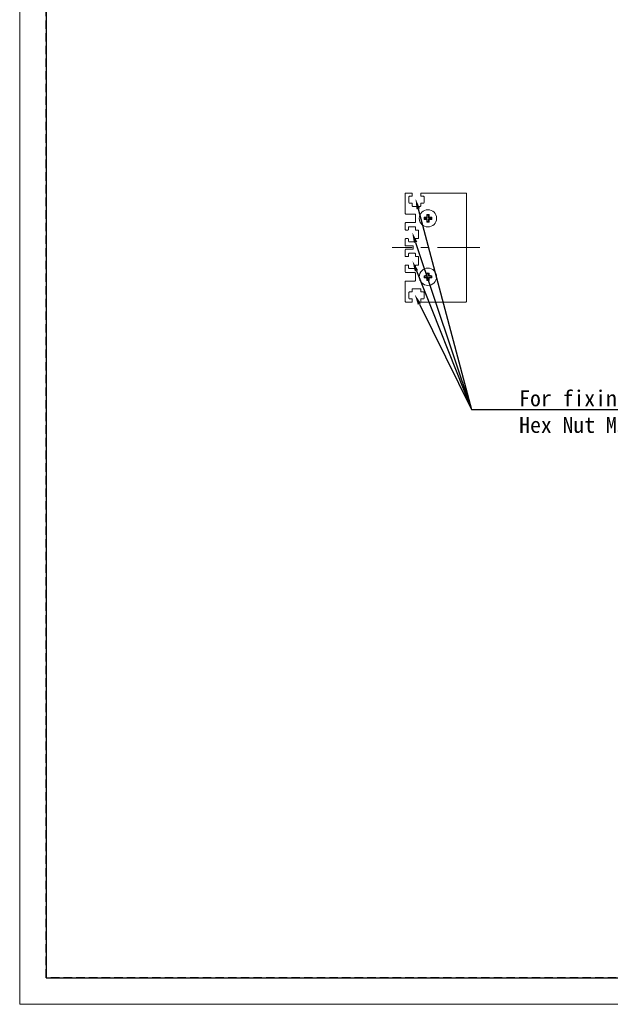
# Model space of a CAD drawing. Header units: millimetres. Extents: x -201 to 202, y 143 to 428.
# Tile 1 of 24: x -201 to -90, y 143 to 328. Entities that reach past the tile are written whole.
import ezdxf
from ezdxf import colors
from ezdxf.entities.mleader import LeaderData, LeaderLine
from ezdxf.math import Vec2, Vec3

# ---------------------------------------------------------------- set-up
doc = ezdxf.new("R2010")
doc.units = ezdxf.units.MM
doc.header["$LTSCALE"] = 0.25
doc.linetypes.add('CENTER', pattern=[50.8, 31.75, -6.35, 6.35, -6.35])
doc.linetypes.add('HIDDEN', pattern=[9.525, 6.35, -3.175])
for name, color, linetype, lineweight in [('CENTER', 1, 'CENTER', 9), ('DIMENSION', 6, 'Continuous', 9), ('MXB8146', 7, 'Continuous', 20), ('SIDE PLATE', 7, 'Continuous', 20)]:
    doc.layers.add(name, color=color, linetype=linetype, lineweight=lineweight)
doc.layers.add('EMPTY LINE', color=252, linetype='Continuous', lineweight=0, plot=False)
doc.layers.add('FORM', color=7, linetype='Continuous')
doc.styles.add('VS Standard', font='msgothic.ttc', dxfattribs={"height": 3})

msp = doc.modelspace()

# ---------------------------------------------------------------- linework, layer by layer
at = {"layer": 'CENTER'}
msp.add_line((-114.9258, 285.1877), (-131.4258, 285.1877), dxfattribs=at)
at = {"layer": 'EMPTY LINE'}
for p, q in [((-201.5, 427.75), (-201.5, 142.75)), ((-201.5, 142.75), (201.5, 142.75))]:
    msp.add_line(p, q, dxfattribs=at)
at = {"layer": 'FORM', "linetype": 'HIDDEN'}
msp.add_lwpolyline([(-196.5, 422.75), (196.5, 422.75), (196.5, 147.75), (-196.5, 147.75)], close=True, dxfattribs=at)
at = {"layer": 'FORM'}
msp.add_lwpolyline([(-196.5, 422.75), (-196.5, 147.75), (-78.5, 147.75), (-78.5, 159.75), (16.5, 159.75), (16.5, 177.25), (196.5, 177.25), (196.5, 422.75), (-196.5, 422.75)], close=True, dxfattribs=at)
at = {"layer": 'MXB8146'}
for p, q in [((-124.7918, 291.3037), (-124.8839, 291.3958)), ((-124.7918, 291.3037), (-124.7918, 290.8037)), ((-124.5598, 291.3037), (-124.7918, 291.3037)), ((-124.5598, 291.3037), (-124.4677, 291.3958)), ((-124.5598, 290.8037), (-124.5598, 291.3037)), ((-125.2918, 290.8037), (-125.3839, 290.8958)), ((-125.2918, 290.5717), (-125.3839, 290.4796)), ((-124.7918, 290.8037), (-125.2918, 290.8037)), ((-125.2918, 290.8037), (-125.2918, 290.5717)), ((-125.2918, 290.5717), (-124.7918, 290.5717)), ((-124.7918, 290.8037), (-124.9172, 290.9291)), ((-124.7918, 290.5717), (-124.9172, 290.4464)), ((-124.7918, 290.0717), (-124.8839, 289.9796)), ((-124.7918, 290.5717), (-124.7918, 290.0717)), ((-124.7918, 290.0717), (-124.5598, 290.0717)), ((-124.5598, 290.8037), (-124.4345, 290.9291)), ((-124.0598, 290.8037), (-124.5598, 290.8037)), ((-124.5598, 290.5717), (-124.4345, 290.4464)), ((-124.5598, 290.5717), (-124.0598, 290.5717)), ((-124.5598, 290.0717), (-124.5598, 290.5717)), ((-124.5598, 290.0717), (-124.4677, 289.9796)), ((-124.0598, 290.8037), (-123.9677, 290.8958)), ((-124.0598, 290.5717), (-124.0598, 290.8037)), ((-124.0598, 290.5717), (-123.9677, 290.4796)), ((-125.2918, 279.8037), (-125.3839, 279.8958)), ((-124.7918, 279.8037), (-124.9172, 279.9291)), ((-124.7918, 280.3037), (-124.8839, 280.3958)), ((-124.7918, 280.3037), (-124.7918, 279.8037)), ((-124.5598, 280.3037), (-124.7918, 280.3037)), ((-124.5598, 280.3037), (-124.4677, 280.3958)), ((-124.5598, 279.8037), (-124.5598, 280.3037)), ((-124.5598, 279.8037), (-124.4345, 279.9291)), ((-124.0598, 279.8037), (-123.9677, 279.8958)), ((-125.2918, 279.5717), (-125.3839, 279.4796)), ((-124.7918, 279.8037), (-125.2918, 279.8037)), ((-125.2918, 279.8037), (-125.2918, 279.5717)), ((-125.2918, 279.5717), (-124.7918, 279.5717)), ((-124.7918, 279.5717), (-124.9172, 279.4464)), ((-124.7918, 279.0717), (-124.8839, 278.9796)), ((-124.7918, 279.5717), (-124.7918, 279.0717)), ((-124.7918, 279.0717), (-124.5598, 279.0717)), ((-124.0598, 279.8037), (-124.5598, 279.8037)), ((-124.5598, 279.5717), (-124.4345, 279.4464)), ((-124.5598, 279.5717), (-124.0598, 279.5717)), ((-124.5598, 279.0717), (-124.5598, 279.5717)), ((-124.5598, 279.0717), (-124.4677, 278.9796)), ((-124.0598, 279.5717), (-124.0598, 279.8037)), ((-124.0598, 279.5717), (-123.9677, 279.4796))]:
    msp.add_line(p, q, dxfattribs=at)
for centre in [(-124.6758, 290.6877), (-124.6758, 279.6877)]:
    msp.add_circle(centre, 1.625, dxfattribs=at)
for centre, radius, start, end in [((-118.6518, 290.7174), 6.269, 173.787734, 178.065517), ((-124.6758, 284.4596), 6.9394, 88.281462, 91.718538), ((-130.6999, 290.7174), 6.269, 1.934483, 6.212266), ((-118.4477, 290.6877), 6.9394, 178.281462, 181.718538), ((-124.7055, 284.6637), 6.269, 91.934483, 96.212266), ((-124.7055, 296.7118), 6.269, 263.787734, 268.065517), ((-118.6518, 290.658), 6.269, 181.934483, 186.212266), ((-124.6758, 296.9159), 6.9394, 268.281462, 271.718538), ((-130.6999, 290.658), 6.269, 353.787734, 358.065517), ((-124.6461, 284.6637), 6.269, 83.787734, 88.065517), ((-124.6461, 296.7118), 6.269, 271.934483, 276.212266), ((-130.904, 290.6877), 6.9394, 358.281462, 1.718538), ((-118.4477, 279.6877), 6.9394, 178.281462, 181.718538), ((-124.7055, 273.6637), 6.269, 91.934483, 96.212266), ((-118.6518, 279.7174), 6.269, 173.787734, 178.065517), ((-124.6758, 273.4596), 6.9394, 88.281462, 91.718538), ((-130.6999, 279.7174), 6.269, 1.934483, 6.212266), ((-124.6461, 273.6637), 6.269, 83.787734, 88.065517), ((-130.904, 279.6877), 6.9394, 358.281462, 1.718538), ((-124.7055, 285.7118), 6.269, 263.787734, 268.065517), ((-118.6518, 279.658), 6.269, 181.934483, 186.212266), ((-124.6758, 285.9159), 6.9394, 268.281462, 271.718538), ((-130.6999, 279.658), 6.269, 353.787734, 358.065517), ((-124.6461, 285.7118), 6.269, 271.934483, 276.212266)]:
    msp.add_arc(centre, radius, start, end, dxfattribs=at)
at = {"layer": 'SIDE PLATE'}
for p, q in [((-128.9258, 291.5877), (-128.9258, 295.3377)), ((-128.8258, 295.4377), (-127.7258, 295.4377)), ((-128.2508, 294.7377), (-128.2508, 293.6377)), ((-127.7258, 294.8377), (-128.1508, 294.8377)), ((-127.6258, 295.3377), (-127.6258, 294.9377)), ((-126.0258, 294.9377), (-126.0258, 295.3377)), ((-125.9258, 295.4377), (-117.5258, 295.4377)), ((-125.5008, 294.8377), (-125.9258, 294.8377)), ((-125.4008, 293.6377), (-125.4008, 294.7377)), ((-117.4258, 295.3377), (-117.4258, 275.0377)), ((-128.1508, 293.5377), (-127.7258, 293.5377)), ((-127.6258, 293.4377), (-127.6258, 293.0377)), ((-127.5258, 292.9377), (-126.1258, 292.9377)), ((-126.0258, 293.0377), (-126.0258, 293.4377)), ((-125.9258, 293.5377), (-125.5008, 293.5377)), ((-127.1258, 291.4877), (-128.8258, 291.4877)), ((-127.0258, 289.9877), (-127.0258, 291.3877)), ((-128.9258, 288.5877), (-128.9258, 289.7877)), ((-128.8258, 289.8877), (-127.1258, 289.8877)), ((-127.1258, 289.1127), (-128.2258, 289.1127)), ((-128.4258, 288.4877), (-128.8258, 288.4877)), ((-128.3258, 289.0127), (-128.3258, 288.5877)), ((-127.0258, 288.5877), (-127.0258, 289.0127)), ((-126.5258, 288.4877), (-126.9258, 288.4877)), ((-126.4258, 286.9877), (-126.4258, 288.3877)), ((-128.9258, 285.5877), (-128.9258, 286.7877)), ((-128.8258, 286.8877), (-128.4258, 286.8877)), ((-127.5258, 285.4877), (-128.8258, 285.4877)), ((-128.3258, 286.7877), (-128.3258, 286.3627)), ((-128.2258, 286.2627), (-127.1258, 286.2627)), ((-127.0258, 286.3627), (-127.0258, 286.7877)), ((-126.9258, 286.8877), (-126.5258, 286.8877)), ((-128.9258, 283.5877), (-128.9258, 284.7877)), ((-128.8258, 284.8877), (-127.5258, 284.8877)), ((-128.3258, 284.0127), (-128.3258, 283.5877)), ((-127.1258, 284.1127), (-128.2258, 284.1127)), ((-127.4258, 284.9877), (-127.4258, 285.3877)), ((-127.0258, 283.5877), (-127.0258, 284.0127)), ((-128.9258, 280.5877), (-128.9258, 281.7877)), ((-128.4258, 283.4877), (-128.8258, 283.4877)), ((-128.8258, 281.8877), (-128.4258, 281.8877)), ((-128.3258, 281.7877), (-128.3258, 281.3627)), ((-127.0258, 281.3627), (-127.0258, 281.7877)), ((-126.5258, 283.4877), (-126.9258, 283.4877)), ((-126.9258, 281.8877), (-126.5258, 281.8877)), ((-126.4258, 281.9877), (-126.4258, 283.3877)), ((-127.1258, 280.4877), (-128.8258, 280.4877)), ((-128.2258, 281.2627), (-127.1258, 281.2627)), ((-127.0258, 278.9877), (-127.0258, 280.3877)), ((-128.9258, 275.0377), (-128.9258, 278.7877)), ((-128.8258, 278.8877), (-127.1258, 278.8877)), ((-128.2508, 276.7377), (-128.2508, 275.6377)), ((-127.7258, 276.8377), (-128.1508, 276.8377)), ((-127.6258, 277.3377), (-127.6258, 276.9377)), ((-126.1258, 277.4377), (-127.5258, 277.4377)), ((-126.0258, 276.9377), (-126.0258, 277.3377)), ((-125.5008, 276.8377), (-125.9258, 276.8377)), ((-125.4008, 275.6377), (-125.4008, 276.7377)), ((-127.7258, 274.9377), (-128.8258, 274.9377)), ((-128.1508, 275.5377), (-127.7258, 275.5377)), ((-127.6258, 275.4377), (-127.6258, 275.0377)), ((-126.0258, 275.0377), (-126.0258, 275.4377)), ((-125.9258, 275.5377), (-125.5008, 275.5377)), ((-117.5258, 274.9377), (-125.9258, 274.9377))]:
    msp.add_line(p, q, dxfattribs=at)
for centre, start, end in [((-128.8258, 295.3377), 90, 180), ((-128.1508, 294.7377), 90, 180), ((-127.7258, 295.3377), 0, 90), ((-127.7258, 294.9377), 270, 0), ((-125.9258, 295.3377), 90, 180), ((-125.9258, 294.9377), 180, 270), ((-125.5008, 294.7377), 0, 90), ((-117.5258, 295.3377), 0, 90), ((-128.1508, 293.6377), 180, 270), ((-127.7258, 293.4377), 0, 90), ((-127.5258, 293.0377), 180, 270), ((-126.1258, 293.0377), 270, 0), ((-125.9258, 293.4377), 90, 180), ((-125.5008, 293.6377), 270, 0), ((-128.8258, 291.5877), 180, 270), ((-127.1258, 291.3877), 0, 90), ((-128.8258, 289.7877), 90, 180), ((-128.2258, 289.0127), 90, 180), ((-127.1258, 289.9877), 270, 0), ((-127.1258, 289.0127), 0, 90), ((-128.8258, 288.5877), 180, 270), ((-128.4258, 288.5877), 270, 0), ((-126.9258, 288.5877), 180, 270), ((-126.5258, 288.3877), 0, 90), ((-128.8258, 286.7877), 90, 180), ((-128.8258, 285.5877), 180, 270), ((-128.4258, 286.7877), 0, 90), ((-128.2258, 286.3627), 180, 270), ((-127.5258, 285.3877), 0, 90), ((-127.1258, 286.3627), 270, 0), ((-126.9258, 286.7877), 90, 180), ((-126.5258, 286.9877), 270, 0), ((-128.8258, 284.7877), 90, 180), ((-128.8258, 283.5877), 180, 270), ((-128.4258, 283.5877), 270, 0), ((-128.2258, 284.0127), 90, 180), ((-127.5258, 284.9877), 270, 0), ((-127.1258, 284.0127), 0, 90), ((-126.9258, 283.5877), 180, 270), ((-128.8258, 281.7877), 90, 180), ((-128.4258, 281.7877), 0, 90), ((-126.9258, 281.7877), 90, 180), ((-126.5258, 283.3877), 0, 90), ((-126.5258, 281.9877), 270, 0), ((-128.8258, 280.5877), 180, 270), ((-128.2258, 281.3627), 180, 270), ((-127.1258, 281.3627), 270, 0), ((-127.1258, 280.3877), 0, 90), ((-128.8258, 278.7877), 90, 180), ((-127.1258, 278.9877), 270, 0), ((-128.1508, 276.7377), 90, 180), ((-127.7258, 276.9377), 270, 0), ((-127.5258, 277.3377), 90, 180), ((-126.1258, 277.3377), 0, 90), ((-125.9258, 276.9377), 180, 270), ((-125.5008, 276.7377), 0, 90), ((-128.8258, 275.0377), 180, 270), ((-128.1508, 275.6377), 180, 270), ((-127.7258, 275.4377), 0, 90), ((-127.7258, 275.0377), 270, 0), ((-125.9258, 275.4377), 90, 180), ((-125.9258, 275.0377), 180, 270), ((-125.5008, 275.6377), 270, 0), ((-117.5258, 275.0377), 270, 0)]:
    msp.add_arc(centre, 0.1, start, end, dxfattribs=at)

# ---------------------------------------------------------------- leaders
at = {"layer": 'DIMENSION'}
ml = msp.add_multileader_mtext('Standard', dxfattribs=at)
ml.set_content('', style='VS Standard')
ml.set_leader_properties()
ml.build(insert=Vec2(0, 0))
ml.multileader.update_dxf_attribs({"text_left_attachment_type": 6, "text_right_attachment_type": 6, "dogleg_length": 1, "arrow_head_size": 2})
ctx = ml.context
ctx.base_point, ctx.char_height, ctx.arrow_head_size, ctx.landing_gap_size, ctx.plane_origin = Vec3(-113.7023, 264.5354), 3, 2, 1, Vec3(-174.0916, 179.0351)
ctx.left_attachment, ctx.right_attachment = 6, 6
notes = []
notes.append((ctx, [(0, (1, 1, 0), (-116.4947, 254.7092), (1, 0), 1, [(0, [(-127.0049, 294.4001)], 0, [])])]))
ctx.mtext.insert = Vec3(-114.4947, 258.3092)
ml = msp.add_multileader_mtext('Standard', dxfattribs=at)
ml.set_content('', style='VS Standard')
ml.set_leader_properties()
ml.build(insert=Vec2(0, 0))
ml.multileader.update_dxf_attribs({"text_left_attachment_type": 6, "text_right_attachment_type": 6, "dogleg_length": 1, "arrow_head_size": 2})
ctx = ml.context
ctx.base_point, ctx.char_height, ctx.arrow_head_size, ctx.landing_gap_size, ctx.plane_origin = Vec3(-113.7023, 264.5354), 3, 2, 1, Vec3(-159.3835, 173.0455)
ctx.left_attachment, ctx.right_attachment = 6, 6
notes.append((ctx, [(0, (1, 1, 0), (-116.4947, 254.7092), (1, 0), 1, [(0, [(-127.6297, 288.0526)], 0, [])])]))
ctx.mtext.insert = Vec3(-114.4947, 258.3092)
ml = msp.add_multileader_mtext('Standard', dxfattribs=at)
ml.set_content('', style='VS Standard')
ml.set_leader_properties()
ml.build(insert=Vec2(0, 0))
ml.multileader.update_dxf_attribs({"text_left_attachment_type": 6, "text_right_attachment_type": 6, "dogleg_length": 1, "arrow_head_size": 2})
ctx = ml.context
ctx.base_point, ctx.char_height, ctx.arrow_head_size, ctx.landing_gap_size, ctx.plane_origin = Vec3(-113.7023, 264.5354), 3, 2, 1, Vec3(-158.1335, 167.9437)
ctx.left_attachment, ctx.right_attachment = 6, 6
notes.append((ctx, [(0, (1, 1, 0), (-116.4947, 254.7092), (1, 0), 1, [(0, [(-127.5651, 282.6528)], 0, [])])]))
ctx.mtext.insert = Vec3(-114.4947, 258.3092)
ml = msp.add_multileader_mtext('Standard', dxfattribs=at)
ml.set_content('For fixing please insert\\PHex Nut M3', style='VS Standard')
ml.set_leader_properties()
ml.build(insert=Vec2(0, 0))
ml.multileader.update_dxf_attribs({"text_left_attachment_type": 6, "text_right_attachment_type": 6, "dogleg_length": 1, "arrow_head_size": 2})
ctx = ml.context
ctx.base_point, ctx.char_height, ctx.arrow_head_size, ctx.landing_gap_size, ctx.plane_origin = Vec3(-108.4947, 254.7092), 3, 2, 1, Vec3(-161.9327, 106.3902)
ctx.left_attachment, ctx.right_attachment = 6, 6
notes.append((ctx, [(0, (1, 1, 0), (-116.4947, 254.7092), (1, 0), 8, [(0, [(-127.1528, 276.3548)], 0, [])])]))
ctx.mtext.insert = Vec3(-107.4947, 258.3092)
for ctx, leaders in notes:
    for number, flags, end, landing, length, lines in leaders:
        leader = LeaderData()
        leader.index, (leader.has_last_leader_line, leader.has_dogleg_vector, leader.attachment_direction) = number, flags
        leader.last_leader_point, leader.dogleg_vector, leader.dogleg_length = Vec3(end), Vec3(landing), length
        for number, points, colour, breaks in lines:
            line = LeaderLine()
            line.index, line.vertices, line.color, line.breaks = number, Vec3.list(points), colors.encode_raw_color(colour), breaks
            leader.lines.append(line)
        ctx.leaders.append(leader)

doc.saveas('drawing.dxf')
